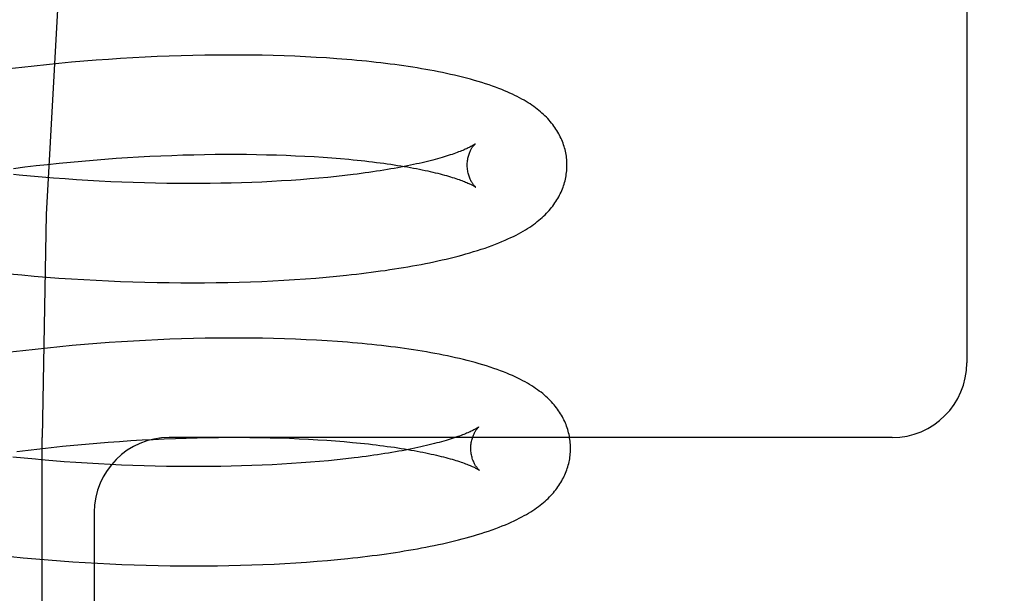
# Model space of a CAD drawing. Header units: inches. Extents: x 0 to 215, y 0 to 139.
# Tile 88 of 115: x 128.194 to 128.391, y 51.143 to 51.258. Entities that reach past the tile are written whole.
import ezdxf

# ---------------------------------------------------------------- set-up
doc = ezdxf.new("R2010")
doc.units = ezdxf.units.IN
doc.header["$LTSCALE"] = 11.804375
doc.header["$MEASUREMENT"] = 0
doc.linetypes.add('HIDDEN', pattern=[0.2, 0.1, -0.1])
doc.layers.add('DEFAULT_2', color=8, linetype='HIDDEN')

msp = doc.modelspace()

# ---------------------------------------------------------------- linework, layer by layer
at = {"layer": 'DEFAULT_2', "color": 8, "linetype": 'HIDDEN'}
for p, q in [((128.38352, 51.34678), (128.38352, 51.18928)), ((128.21626, 51.25047), (128.21381, 51.25032)), ((128.2187, 51.2506), (128.21626, 51.25047)), ((128.22112, 51.25071), (128.2187, 51.2506)), ((128.22353, 51.25081), (128.22112, 51.25071)), ((128.22593, 51.25088), (128.22353, 51.25081)), ((128.22831, 51.25095), (128.22593, 51.25088)), ((128.23067, 51.25099), (128.22831, 51.25095)), ((128.23301, 51.25102), (128.23067, 51.25099)), ((128.23533, 51.25103), (128.23301, 51.25102)), ((128.23763, 51.25103), (128.23533, 51.25103)), ((128.23991, 51.25101), (128.23763, 51.25103)), ((128.24216, 51.25098), (128.23991, 51.25101)), ((128.24439, 51.25093), (128.24216, 51.25098)), ((128.24659, 51.25086), (128.24439, 51.25093)), ((128.24876, 51.25078), (128.24659, 51.25086)), ((128.2509, 51.25068), (128.24876, 51.25078)), ((128.25302, 51.25056), (128.2509, 51.25068)), ((128.25511, 51.25044), (128.25302, 51.25056)), ((128.19397, 51.24855), (128.19148, 51.24825)), ((128.19646, 51.24883), (128.19397, 51.24855)), ((128.19895, 51.24909), (128.19646, 51.24883)), ((128.20144, 51.24934), (128.19895, 51.24909)), ((128.20392, 51.24957), (128.20144, 51.24934)), ((128.20641, 51.24979), (128.20392, 51.24957)), ((128.20888, 51.24998), (128.20641, 51.24979)), ((128.21135, 51.25016), (128.20888, 51.24998)), ((128.21381, 51.25032), (128.21135, 51.25016)), ((128.2174, 51.23059), (128.21964, 51.23071)), ((128.21964, 51.23071), (128.22187, 51.23081)), ((128.22187, 51.23081), (128.22409, 51.2309)), ((128.22409, 51.2309), (128.22629, 51.23098)), ((128.22629, 51.23098), (128.22846, 51.23104)), ((128.22846, 51.23104), (128.23062, 51.23108)), ((128.23062, 51.23108), (128.23276, 51.23111)), ((128.23276, 51.23111), (128.23488, 51.23112)), ((128.23488, 51.23112), (128.23697, 51.23112)), ((128.23697, 51.23112), (128.23903, 51.23111)), ((128.23903, 51.23111), (128.24107, 51.23108)), ((128.24107, 51.23108), (128.24308, 51.23104)), ((128.24308, 51.23104), (128.24505, 51.23099)), ((128.24505, 51.23099), (128.247, 51.23092)), ((128.247, 51.23092), (128.24891, 51.23084)), ((128.24891, 51.23084), (128.25078, 51.23075)), ((128.25078, 51.23075), (128.25262, 51.23064)), ((128.25262, 51.23064), (128.25443, 51.23053)), ((128.1946, 51.22857), (128.19688, 51.22884)), ((128.19688, 51.22884), (128.19917, 51.2291)), ((128.19917, 51.2291), (128.20146, 51.22934)), ((128.20146, 51.22934), (128.20376, 51.22956)), ((128.20376, 51.22956), (128.20605, 51.22977)), ((128.20605, 51.22977), (128.20833, 51.22997)), ((128.20833, 51.22997), (128.21061, 51.23015)), ((128.21061, 51.23015), (128.21288, 51.23031)), ((128.21288, 51.23031), (128.21515, 51.23046)), ((128.21515, 51.23046), (128.2174, 51.23059)), ((128.25443, 51.23053), (128.25619, 51.2304)), ((128.25619, 51.2304), (128.25791, 51.23026)), ((128.19231, 51.22828), (128.1946, 51.22857)), ((128.19806, 51.22653), (128.19576, 51.22674)), ((128.25879, 51.22686), (128.2571, 51.22667)), ((128.26044, 51.22706), (128.25879, 51.22686)), ((128.20036, 51.22634), (128.19806, 51.22653)), ((128.20265, 51.22617), (128.20036, 51.22634)), ((128.20495, 51.22601), (128.20265, 51.22617)), ((128.20724, 51.22586), (128.20495, 51.22601)), ((128.20953, 51.22573), (128.20724, 51.22586)), ((128.21181, 51.22562), (128.20953, 51.22573)), ((128.21408, 51.22552), (128.21181, 51.22562)), ((128.21634, 51.22544), (128.21408, 51.22552)), ((128.21859, 51.22537), (128.21634, 51.22544)), ((128.22083, 51.22531), (128.21859, 51.22537)), ((128.22305, 51.22527), (128.22083, 51.22531)), ((128.22526, 51.22525), (128.22305, 51.22527)), ((128.22745, 51.22524), (128.22526, 51.22525)), ((128.22962, 51.22524), (128.22745, 51.22524)), ((128.23177, 51.22526), (128.22962, 51.22524)), ((128.23389, 51.22529), (128.23177, 51.22526)), ((128.236, 51.22534), (128.23389, 51.22529)), ((128.23807, 51.2254), (128.236, 51.22534)), ((128.24012, 51.22547), (128.23807, 51.2254)), ((128.24214, 51.22555), (128.24012, 51.22547)), ((128.24413, 51.22565), (128.24214, 51.22555)), ((128.24609, 51.22576), (128.24413, 51.22565)), ((128.24802, 51.22589), (128.24609, 51.22576)), ((128.24991, 51.22602), (128.24802, 51.22589)), ((128.25176, 51.22617), (128.24991, 51.22602)), ((128.25358, 51.22632), (128.25176, 51.22617)), ((128.25536, 51.22649), (128.25358, 51.22632)), ((128.2571, 51.22667), (128.25536, 51.22649)), ((128.19149, 51.20714), (128.19397, 51.20691)), ((128.19397, 51.20691), (128.19646, 51.20668)), ((128.19646, 51.20668), (128.19895, 51.20648)), ((128.19895, 51.20648), (128.20144, 51.20629)), ((128.20144, 51.20629), (128.20392, 51.20612)), ((128.20392, 51.20612), (128.2064, 51.20597)), ((128.2064, 51.20597), (128.20887, 51.20583)), ((128.20887, 51.20583), (128.21134, 51.20571)), ((128.21134, 51.20571), (128.21379, 51.20561)), ((128.21379, 51.20561), (128.21624, 51.20552)), ((128.21624, 51.20552), (128.21868, 51.20545)), ((128.21868, 51.20545), (128.2211, 51.20539)), ((128.2211, 51.20539), (128.22351, 51.20536)), ((128.22351, 51.20536), (128.2259, 51.20533)), ((128.2259, 51.20533), (128.22827, 51.20533)), ((128.22827, 51.20533), (128.23063, 51.20534)), ((128.23063, 51.20534), (128.23297, 51.20536)), ((128.23297, 51.20536), (128.23529, 51.20541)), ((128.23529, 51.20541), (128.23759, 51.20546)), ((128.23759, 51.20546), (128.23986, 51.20554)), ((128.23986, 51.20554), (128.24211, 51.20562)), ((128.24211, 51.20562), (128.24434, 51.20573)), ((128.24434, 51.20573), (128.24653, 51.20584)), ((128.24653, 51.20584), (128.2487, 51.20598)), ((128.2487, 51.20598), (128.25085, 51.20613)), ((128.25085, 51.20613), (128.25296, 51.20629)), ((128.25296, 51.20629), (128.25504, 51.20646)), ((128.25504, 51.20646), (128.2571, 51.20666)), ((128.2571, 51.20666), (128.25912, 51.20686)), ((128.20903, 51.19315), (128.20656, 51.19295)), ((128.21149, 51.19333), (128.20903, 51.19315)), ((128.21395, 51.1935), (128.21149, 51.19333)), ((128.21639, 51.19364), (128.21395, 51.1935)), ((128.21882, 51.19378), (128.21639, 51.19364)), ((128.22124, 51.19389), (128.21882, 51.19378)), ((128.22365, 51.19399), (128.22124, 51.19389)), ((128.22604, 51.19407), (128.22365, 51.19399)), ((128.22842, 51.19414), (128.22604, 51.19407)), ((128.23077, 51.19419), (128.22842, 51.19414)), ((128.23311, 51.19422), (128.23077, 51.19419)), ((128.23543, 51.19424), (128.23311, 51.19422)), ((128.23773, 51.19424), (128.23543, 51.19424)), ((128.24001, 51.19423), (128.23773, 51.19424)), ((128.24226, 51.1942), (128.24001, 51.19423)), ((128.24448, 51.19415), (128.24226, 51.1942)), ((128.24668, 51.19409), (128.24448, 51.19415)), ((128.24886, 51.19401), (128.24668, 51.19409)), ((128.25101, 51.19392), (128.24886, 51.19401)), ((128.25312, 51.19381), (128.25101, 51.19392)), ((128.25521, 51.19368), (128.25312, 51.19381)), ((128.25727, 51.19354), (128.25521, 51.19368)), ((128.19416, 51.19169), (128.19168, 51.19139)), ((128.19665, 51.19198), (128.19416, 51.19169)), ((128.19913, 51.19225), (128.19665, 51.19198)), ((128.20161, 51.1925), (128.19913, 51.19225)), ((128.20409, 51.19273), (128.20161, 51.1925)), ((128.20656, 51.19295), (128.20409, 51.19273)), ((128.19806, 50.61178), (128.19806, 51.17428)), ((128.2113, 51.17335), (128.21358, 51.17352)), ((128.21358, 51.17352), (128.21584, 51.17367)), ((128.21584, 51.17367), (128.2181, 51.1738)), ((128.2181, 51.1738), (128.22034, 51.17392)), ((128.22034, 51.17392), (128.22257, 51.17402)), ((128.22257, 51.17402), (128.22478, 51.17411)), ((128.36852, 51.17428), (128.22352, 51.17428)), ((128.22478, 51.17411), (128.22698, 51.17418)), ((128.22698, 51.17418), (128.22916, 51.17424)), ((128.22916, 51.17424), (128.23132, 51.17429)), ((128.23132, 51.17429), (128.23346, 51.17432)), ((128.23346, 51.17432), (128.23558, 51.17433)), ((128.23558, 51.17433), (128.23767, 51.17433)), ((128.23767, 51.17433), (128.23973, 51.17432)), ((128.23973, 51.17432), (128.24177, 51.17429)), ((128.24177, 51.17429), (128.24378, 51.17425)), ((128.24378, 51.17425), (128.24575, 51.1742)), ((128.24575, 51.1742), (128.2477, 51.17413)), ((128.2477, 51.17413), (128.24961, 51.17405)), ((128.24961, 51.17405), (128.25149, 51.17396)), ((128.25149, 51.17396), (128.25333, 51.17385)), ((128.25333, 51.17385), (128.25513, 51.17374)), ((128.25513, 51.17374), (128.25689, 51.17361)), ((128.25689, 51.17361), (128.25861, 51.17347)), ((128.193, 51.17149), (128.19528, 51.17178)), ((128.19528, 51.17178), (128.19757, 51.17205)), ((128.19757, 51.17205), (128.19986, 51.1723)), ((128.19986, 51.1723), (128.20216, 51.17254)), ((128.20216, 51.17254), (128.20445, 51.17277)), ((128.20445, 51.17277), (128.20674, 51.17298)), ((128.20674, 51.17298), (128.20902, 51.17317)), ((128.20902, 51.17317), (128.2113, 51.17335)), ((128.19446, 51.17014), (128.19216, 51.17037)), ((128.19675, 51.16992), (128.19446, 51.17014)), ((128.20251, 51.16944), (128.2002, 51.16962)), ((128.20481, 51.16927), (128.20251, 51.16944)), ((128.25371, 51.16948), (128.25188, 51.16933)), ((128.25551, 51.16964), (128.25371, 51.16948)), ((128.25726, 51.16982), (128.25551, 51.16964)), ((128.25897, 51.17), (128.25726, 51.16982)), ((128.26064, 51.1702), (128.25897, 51.17)), ((128.2071, 51.16912), (128.20481, 51.16927)), ((128.2094, 51.16899), (128.2071, 51.16912)), ((128.21169, 51.16887), (128.2094, 51.16899)), ((128.21397, 51.16876), (128.21169, 51.16887)), ((128.21624, 51.16867), (128.21397, 51.16876)), ((128.2185, 51.1686), (128.21624, 51.16867)), ((128.22074, 51.16854), (128.2185, 51.1686)), ((128.22298, 51.1685), (128.22074, 51.16854)), ((128.2252, 51.16847), (128.22298, 51.1685)), ((128.2274, 51.16845), (128.2252, 51.16847)), ((128.22958, 51.16845), (128.2274, 51.16845)), ((128.23174, 51.16846), (128.22958, 51.16845)), ((128.23388, 51.16849), (128.23174, 51.16846)), ((128.23599, 51.16853), (128.23388, 51.16849)), ((128.23808, 51.16858), (128.23599, 51.16853)), ((128.24015, 51.16865), (128.23808, 51.16858)), ((128.24218, 51.16873), (128.24015, 51.16865)), ((128.24419, 51.16883), (128.24218, 51.16873)), ((128.24616, 51.16893), (128.24419, 51.16883)), ((128.2481, 51.16905), (128.24616, 51.16893)), ((128.25001, 51.16918), (128.2481, 51.16905)), ((128.25188, 51.16933), (128.25001, 51.16918)), ((128.20852, 51.15928), (128.20852, 50.93928)), ((128.1918, 51.15039), (128.19428, 51.15015)), ((128.19428, 51.15015), (128.19677, 51.14993)), ((128.19677, 51.14993), (128.19925, 51.14972)), ((128.19925, 51.14972), (128.20173, 51.14953)), ((128.25528, 51.14963), (128.25733, 51.14982)), ((128.25733, 51.14982), (128.25936, 51.15002)), ((128.20173, 51.14953), (128.20421, 51.14936)), ((128.20421, 51.14936), (128.20668, 51.1492)), ((128.20668, 51.1492), (128.20915, 51.14906)), ((128.20915, 51.14906), (128.21161, 51.14894)), ((128.21161, 51.14894), (128.21406, 51.14883)), ((128.21406, 51.14883), (128.2165, 51.14874)), ((128.2165, 51.14874), (128.21893, 51.14867)), ((128.21893, 51.14867), (128.22135, 51.14861)), ((128.22135, 51.14861), (128.22375, 51.14857)), ((128.22375, 51.14857), (128.22614, 51.14855)), ((128.22614, 51.14855), (128.22852, 51.14854)), ((128.22852, 51.14854), (128.23087, 51.14854)), ((128.23087, 51.14854), (128.23321, 51.14857)), ((128.23321, 51.14857), (128.23552, 51.14861)), ((128.23552, 51.14861), (128.23782, 51.14866)), ((128.23782, 51.14866), (128.24009, 51.14873)), ((128.24009, 51.14873), (128.24234, 51.14881)), ((128.24234, 51.14881), (128.24457, 51.14891)), ((128.24457, 51.14891), (128.24676, 51.14903)), ((128.24676, 51.14903), (128.24894, 51.14915)), ((128.24894, 51.14915), (128.25108, 51.1493)), ((128.25108, 51.1493), (128.25319, 51.14946)), ((128.25319, 51.14946), (128.25528, 51.14963))]:
    msp.add_line(p, q, dxfattribs=at)
for points in [[(128.39104, 51.67428), (128.37537, 51.67235), (128.35986, 51.66671), (128.34476, 51.65771), (128.32986, 51.64545), (128.31502, 51.62977), (128.30044, 51.61076), (128.28617, 51.58827), (128.27246, 51.56248), (128.25946, 51.53349), (128.24738, 51.50154), (128.23636, 51.46687), (128.22653, 51.42976), (128.21803, 51.39052), (128.21094, 51.34948), (128.20535, 51.30697), (128.20131, 51.26336), (128.19887, 51.21902), (128.19806, 51.17428)], [(128.30332, 51.22909), (128.30331, 51.22937), (128.3033, 51.22971), (128.30327, 51.23005), (128.30324, 51.23038), (128.3032, 51.23072), (128.30314, 51.23105), (128.30308, 51.23138), (128.30301, 51.23172), (128.30293, 51.23205), (128.30285, 51.23238), (128.30275, 51.2327), (128.30265, 51.23303), (128.30253, 51.23335), (128.30241, 51.23367), (128.30228, 51.23399), (128.30214, 51.23431), (128.30199, 51.23463), (128.30184, 51.23494), (128.30167, 51.23525), (128.30149, 51.23556), (128.30131, 51.23587), (128.30111, 51.23617), (128.30091, 51.23648), (128.30069, 51.23678), (128.30046, 51.23709), (128.30023, 51.23739), (128.29998, 51.23768), (128.29973, 51.23798), (128.29946, 51.23827), (128.29919, 51.23855), (128.2989, 51.23883), (128.29861, 51.23911), (128.29831, 51.23939), (128.298, 51.23966), (128.29768, 51.23992), (128.29735, 51.24019), (128.29701, 51.24044), (128.29666, 51.2407), (128.2963, 51.24095), (128.29592, 51.24121), (128.29553, 51.24146), (128.29513, 51.24171), (128.29471, 51.24195), (128.29428, 51.2422), (128.29383, 51.24245), (128.29336, 51.24269), (128.29288, 51.24293), (128.29238, 51.24317), (128.29187, 51.2434), (128.29135, 51.24364), (128.2908, 51.24387), (128.29023, 51.2441), (128.28964, 51.24433), (128.28902, 51.24457), (128.28838, 51.2448), (128.28771, 51.24503), (128.28701, 51.24526), (128.28628, 51.24549), (128.28553, 51.24572), (128.28476, 51.24595), (128.28398, 51.24617), (128.28318, 51.24638), (128.28238, 51.24658), (128.28158, 51.24678), (128.28078, 51.24697), (128.27997, 51.24715), (128.27917, 51.24733), (128.27835, 51.2475), (128.27753, 51.24767), (128.2767, 51.24783), (128.27585, 51.24799), (128.275, 51.24814), (128.27414, 51.24829), (128.27327, 51.24844), (128.27239, 51.24858), (128.2715, 51.24872), (128.27061, 51.24885), (128.2697, 51.24898), (128.26879, 51.2491), (128.26787, 51.24922), (128.26694, 51.24934), (128.266, 51.24945), (128.26505, 51.24956), (128.26409, 51.24966), (128.26313, 51.24977), (128.26215, 51.24986), (128.26117, 51.24996), (128.26018, 51.25005), (128.25918, 51.25013), (128.25817, 51.25021), (128.25716, 51.25029), (128.25511, 51.25044)], [(128.28491, 51.2332), (128.28491, 51.23319), (128.28489, 51.23318), (128.28486, 51.23316), (128.28483, 51.23313), (128.28478, 51.2331), (128.28472, 51.23307), (128.28466, 51.23302), (128.28458, 51.23297), (128.28449, 51.23292), (128.28439, 51.23286), (128.28428, 51.2328), (128.28416, 51.23273), (128.28402, 51.23265), (128.28387, 51.23257), (128.28371, 51.23249), (128.28353, 51.2324), (128.28334, 51.23231), (128.28314, 51.23222), (128.28292, 51.23212), (128.28268, 51.23202), (128.28243, 51.23191), (128.28217, 51.2318), (128.28189, 51.23169), (128.2816, 51.23158), (128.28129, 51.23146), (128.28096, 51.23134), (128.28062, 51.23122), (128.28027, 51.2311), (128.2799, 51.23098), (128.27951, 51.23085), (128.27911, 51.23072), (128.2787, 51.2306), (128.27826, 51.23047), (128.27782, 51.23034), (128.27736, 51.23021), (128.27688, 51.23008), (128.27639, 51.22995), (128.27588, 51.22982), (128.27536, 51.22969), (128.27483, 51.22956), (128.27428, 51.22943), (128.27371, 51.2293), (128.27313, 51.22917), (128.27254, 51.22904), (128.27193, 51.22891), (128.27131, 51.22878), (128.27068, 51.22866), (128.27003, 51.22853), (128.26937, 51.22841), (128.26869, 51.22829), (128.268, 51.22817), (128.2673, 51.22805), (128.26659, 51.22793), (128.26586, 51.22781), (128.26512, 51.2277), (128.26437, 51.22759), (128.26361, 51.22748), (128.26284, 51.22737), (128.26205, 51.22726), (128.26125, 51.22716), (128.26044, 51.22706)], [(128.28332, 51.22883), (128.28332, 51.22907), (128.28333, 51.22933), (128.28335, 51.22959), (128.28338, 51.22984), (128.28342, 51.23008), (128.28346, 51.23032), (128.28351, 51.23055), (128.28357, 51.23076), (128.28363, 51.23097), (128.28369, 51.23117), (128.28376, 51.23136), (128.28383, 51.23153), (128.2839, 51.2317), (128.28398, 51.23186), (128.28405, 51.232), (128.28412, 51.23214), (128.28419, 51.23227), (128.28426, 51.23238), (128.28433, 51.23249), (128.2844, 51.23259), (128.28447, 51.23268), (128.28453, 51.23277), (128.28459, 51.23284), (128.28464, 51.23291), (128.28469, 51.23297), (128.28474, 51.23303), (128.28478, 51.23307), (128.28482, 51.23311), (128.28485, 51.23314), (128.28488, 51.23317), (128.2849, 51.23319), (128.28491, 51.2332), (128.28492, 51.2332)], [(128.25791, 51.23026), (128.25959, 51.23011), (128.26041, 51.23003), (128.26122, 51.22995), (128.26202, 51.22986), (128.26281, 51.22978), (128.26359, 51.22969), (128.26435, 51.2296), (128.2651, 51.2295), (128.26585, 51.22941), (128.26657, 51.22931), (128.26729, 51.22921), (128.26799, 51.22911), (128.26868, 51.229), (128.26936, 51.2289), (128.27003, 51.22879), (128.27068, 51.22868), (128.27132, 51.22857), (128.27194, 51.22846), (128.27255, 51.22835), (128.27315, 51.22824), (128.27373, 51.22812), (128.2743, 51.22801), (128.27485, 51.22789), (128.27539, 51.22777), (128.27591, 51.22766), (128.27642, 51.22754), (128.27692, 51.22742), (128.2774, 51.2273), (128.27786, 51.22718), (128.27831, 51.22707), (128.27874, 51.22695), (128.27916, 51.22683), (128.27957, 51.22672), (128.27996, 51.2266), (128.28033, 51.22649), (128.28069, 51.22637), (128.28103, 51.22626), (128.28136, 51.22615), (128.28167, 51.22604), (128.28197, 51.22594), (128.28225, 51.22583), (128.28251, 51.22573), (128.28276, 51.22563), (128.283, 51.22554), (128.28322, 51.22544), (128.28343, 51.22535), (128.28362, 51.22527), (128.2838, 51.22518), (128.28397, 51.22511), (128.28412, 51.22503), (128.28426, 51.22496), (128.28438, 51.22489), (128.2845, 51.22483), (128.2846, 51.22478), (128.28469, 51.22472), (128.28477, 51.22468), (128.28483, 51.22464), (128.28489, 51.2246), (128.28493, 51.22457), (128.28497, 51.22454), (128.285, 51.22452), (128.285, 51.22452)], [(128.25912, 51.20686), (128.26012, 51.20697), (128.26111, 51.20708), (128.26209, 51.2072), (128.26306, 51.20732), (128.26402, 51.20744), (128.26498, 51.20757), (128.26593, 51.2077), (128.26686, 51.20783), (128.26779, 51.20797), (128.26871, 51.20811), (128.26963, 51.20825), (128.27053, 51.2084), (128.27143, 51.20855), (128.27231, 51.20871), (128.27319, 51.20887), (128.27406, 51.20903), (128.27492, 51.2092), (128.27577, 51.20937), (128.27662, 51.20955), (128.27745, 51.20973), (128.27827, 51.20991), (128.27908, 51.2101), (128.27989, 51.21029), (128.28069, 51.21049), (128.28148, 51.2107), (128.28226, 51.21091), (128.28305, 51.21112), (128.28383, 51.21135), (128.28461, 51.21158), (128.28538, 51.21182), (128.28614, 51.21206), (128.28689, 51.21231), (128.28761, 51.21257), (128.28832, 51.21282), (128.289, 51.21308), (128.28965, 51.21334), (128.29029, 51.2136), (128.2909, 51.21386), (128.29148, 51.21413), (128.29205, 51.21439), (128.29259, 51.21465), (128.29312, 51.21492), (128.29362, 51.21519), (128.2941, 51.21545), (128.29457, 51.21572), (128.29501, 51.21599), (128.29544, 51.21626), (128.29585, 51.21652), (128.29625, 51.21679), (128.29662, 51.21706), (128.29699, 51.21733), (128.29734, 51.2176), (128.29768, 51.21788), (128.298, 51.21815), (128.29832, 51.21843), (128.29863, 51.21871), (128.29892, 51.21899), (128.2992, 51.21928), (128.29947, 51.21957), (128.29974, 51.21986), (128.29999, 51.22015), (128.30023, 51.22045), (128.30047, 51.22074), (128.30069, 51.22104), (128.3009, 51.22135), (128.30111, 51.22165), (128.3013, 51.22196), (128.30149, 51.22227), (128.30167, 51.22258), (128.30183, 51.2229), (128.30199, 51.22321), (128.30214, 51.22353), (128.30228, 51.22385), (128.30241, 51.22417), (128.30253, 51.22449), (128.30265, 51.22481), (128.30275, 51.22514), (128.30285, 51.22546), (128.30293, 51.22579), (128.30301, 51.22612), (128.30308, 51.22645), (128.30314, 51.22679), (128.30319, 51.22712), (128.30324, 51.22745), (128.30327, 51.22779), (128.3033, 51.22812), (128.30331, 51.22846), (128.30332, 51.2288), (128.30332, 51.22909)], [(128.285, 51.22452), (128.28502, 51.22451), (128.28503, 51.2245), (128.28502, 51.22451), (128.28501, 51.22452), (128.28499, 51.22454), (128.28496, 51.22456), (128.28493, 51.22459), (128.28489, 51.22463), (128.28485, 51.22468), (128.2848, 51.22473), (128.28474, 51.22479), (128.28469, 51.22485), (128.28463, 51.22493), (128.28456, 51.22501), (128.2845, 51.2251), (128.28443, 51.2252), (128.28435, 51.22531), (128.28428, 51.22542), (128.28421, 51.22555), (128.28413, 51.22568), (128.28405, 51.22583), (128.28398, 51.22598), (128.2839, 51.22615), (128.28382, 51.22632), (128.28375, 51.22651), (128.28368, 51.2267), (128.28362, 51.22691), (128.28356, 51.22712), (128.2835, 51.22735), (128.28345, 51.22758), (128.28341, 51.22783), (128.28337, 51.22808), (128.28335, 51.22833), (128.28333, 51.22859), (128.28332, 51.22883)], [(128.19576, 51.22674), (128.19347, 51.22696), (128.19233, 51.22707)], [(128.30404, 51.17229), (128.30403, 51.17258), (128.30402, 51.17292), (128.30399, 51.17325), (128.30396, 51.17359), (128.30392, 51.17392), (128.30386, 51.17425), (128.3038, 51.17459), (128.30374, 51.17492), (128.30366, 51.17525), (128.30357, 51.17557), (128.30348, 51.1759), (128.30337, 51.17622), (128.30326, 51.17655), (128.30314, 51.17687), (128.30301, 51.17718), (128.30287, 51.1775), (128.30272, 51.17782), (128.30257, 51.17813), (128.3024, 51.17844), (128.30222, 51.17875), (128.30204, 51.17906), (128.30185, 51.17936), (128.30164, 51.17966), (128.30143, 51.17997), (128.30121, 51.18026), (128.30098, 51.18056), (128.30074, 51.18085), (128.30049, 51.18114), (128.30023, 51.18143), (128.29996, 51.18171), (128.29968, 51.18199), (128.29939, 51.18227), (128.29909, 51.18255), (128.29877, 51.18282), (128.29845, 51.18309), (128.29812, 51.18336), (128.29777, 51.18362), (128.29741, 51.18388), (128.29704, 51.18415), (128.29666, 51.1844), (128.29626, 51.18466), (128.29584, 51.18492), (128.29541, 51.18518), (128.29495, 51.18543), (128.29448, 51.18569), (128.29399, 51.18594), (128.29348, 51.1862), (128.29295, 51.18645), (128.2924, 51.1867), (128.29183, 51.18695), (128.29123, 51.1872), (128.29062, 51.18744), (128.28998, 51.18769), (128.28932, 51.18793), (128.28863, 51.18817), (128.28793, 51.18841), (128.2872, 51.18864), (128.28645, 51.18887), (128.28569, 51.1891), (128.28491, 51.18932), (128.28413, 51.18953), (128.28334, 51.18973), (128.28255, 51.18993), (128.28175, 51.19012), (128.28095, 51.19031), (128.28015, 51.19048), (128.27934, 51.19066), (128.27852, 51.19082), (128.27769, 51.19099), (128.27685, 51.19115), (128.27601, 51.1913), (128.27515, 51.19145), (128.27428, 51.1916), (128.27341, 51.19174), (128.27253, 51.19188), (128.27164, 51.19201), (128.27074, 51.19214), (128.26984, 51.19227), (128.26892, 51.19239), (128.268, 51.19251), (128.26706, 51.19262), (128.26612, 51.19273), (128.26517, 51.19283), (128.26421, 51.19294), (128.26324, 51.19304), (128.26227, 51.19313), (128.26128, 51.19322), (128.26029, 51.19331), (128.25929, 51.19339), (128.25727, 51.19354)], [(128.28564, 51.17641), (128.28563, 51.1764), (128.28561, 51.17639), (128.28559, 51.17637), (128.28555, 51.17635), (128.28551, 51.17632), (128.28545, 51.17628), (128.28539, 51.17624), (128.28531, 51.17619), (128.28523, 51.17614), (128.28513, 51.17608), (128.28502, 51.17601), (128.2849, 51.17595), (128.28476, 51.17587), (128.28462, 51.1758), (128.28446, 51.17571), (128.28428, 51.17563), (128.28409, 51.17554), (128.28389, 51.17544), (128.28368, 51.17535), (128.28345, 51.17524), (128.2832, 51.17514), (128.28294, 51.17503), (128.28267, 51.17492), (128.28238, 51.17481), (128.28207, 51.17469), (128.28175, 51.17458), (128.28142, 51.17446), (128.28106, 51.17433), (128.2807, 51.17421), (128.28032, 51.17409), (128.27992, 51.17396), (128.27951, 51.17383), (128.27908, 51.17371), (128.27864, 51.17358), (128.27818, 51.17345), (128.27771, 51.17332), (128.27723, 51.17319), (128.27673, 51.17306), (128.27621, 51.17293), (128.27568, 51.1728), (128.27514, 51.17267), (128.27458, 51.17254), (128.274, 51.17241), (128.27342, 51.17228), (128.27281, 51.17215), (128.2722, 51.17203), (128.27157, 51.1719), (128.27093, 51.17178), (128.27027, 51.17165), (128.2696, 51.17153), (128.26892, 51.17141), (128.26823, 51.17129), (128.26752, 51.17117), (128.2668, 51.17106), (128.26607, 51.17094), (128.26532, 51.17083), (128.26457, 51.17072), (128.26382, 51.17061)], [(128.28404, 51.17204), (128.28404, 51.17228), (128.28405, 51.17254), (128.28407, 51.1728), (128.2841, 51.17305), (128.28414, 51.17329), (128.28418, 51.17352), (128.28423, 51.17375), (128.28429, 51.17397), (128.28435, 51.17417), (128.28441, 51.17437), (128.28448, 51.17456), (128.28455, 51.17474), (128.28462, 51.1749), (128.28469, 51.17506), (128.28477, 51.1752), (128.28484, 51.17534), (128.28491, 51.17547), (128.28498, 51.17559), (128.28505, 51.17569), (128.28512, 51.1758), (128.28518, 51.17589), (128.28524, 51.17597), (128.2853, 51.17605), (128.28536, 51.17612), (128.28541, 51.17618), (128.28546, 51.17623), (128.2855, 51.17628), (128.28554, 51.17632), (128.28557, 51.17635), (128.28559, 51.17637), (128.28562, 51.17639), (128.28563, 51.17641), (128.28564, 51.17641)], [(128.25861, 51.17347), (128.26029, 51.17332), (128.26112, 51.17324), (128.26193, 51.17316), (128.26273, 51.17307), (128.26352, 51.17299), (128.26429, 51.1729), (128.26506, 51.17281), (128.26581, 51.17271), (128.26655, 51.17262), (128.26728, 51.17252), (128.268, 51.17242), (128.2687, 51.17232), (128.2694, 51.17221), (128.27007, 51.17211), (128.27074, 51.172), (128.27139, 51.17189), (128.27203, 51.17178), (128.27265, 51.17167), (128.27326, 51.17156), (128.27386, 51.17145), (128.27444, 51.17133), (128.27501, 51.17122), (128.27556, 51.1711), (128.2761, 51.17098), (128.27663, 51.17087), (128.27714, 51.17075), (128.27763, 51.17063), (128.27811, 51.17051), (128.27857, 51.1704), (128.27902, 51.17028), (128.27946, 51.17016), (128.27988, 51.17004), (128.28028, 51.16993), (128.28067, 51.16981), (128.28105, 51.1697), (128.2814, 51.16958), (128.28175, 51.16947), (128.28208, 51.16936), (128.28239, 51.16925), (128.28268, 51.16915), (128.28297, 51.16904), (128.28323, 51.16894), (128.28348, 51.16884), (128.28372, 51.16875), (128.28394, 51.16865), (128.28415, 51.16856), (128.28434, 51.16848), (128.28452, 51.16839), (128.28469, 51.16831), (128.28484, 51.16824), (128.28498, 51.16817), (128.2851, 51.1681), (128.28522, 51.16804), (128.28532, 51.16798), (128.28541, 51.16793), (128.28548, 51.16789), (128.28555, 51.16784), (128.28561, 51.16781), (128.28565, 51.16778), (128.28569, 51.16775), (128.28572, 51.16773), (128.28572, 51.16773)], [(128.26802, 51.1511), (128.2689, 51.15123), (128.2698, 51.15137), (128.27069, 51.15152), (128.27157, 51.15166), (128.27245, 51.15181), (128.27332, 51.15197), (128.27418, 51.15213), (128.27503, 51.15229), (128.27588, 51.15246), (128.27671, 51.15263), (128.27754, 51.1528), (128.27836, 51.15298), (128.27917, 51.15316), (128.27997, 51.15335), (128.28075, 51.15354), (128.28154, 51.15373), (128.28231, 51.15393), (128.28308, 51.15414), (128.28385, 51.15435), (128.28461, 51.15457), (128.28537, 51.1548), (128.28613, 51.15504), (128.28688, 51.15528), (128.28761, 51.15552), (128.28833, 51.15577), (128.28903, 51.15603), (128.2897, 51.15628), (128.29034, 51.15654), (128.29097, 51.15679), (128.29157, 51.15705), (128.29215, 51.15731), (128.2927, 51.15757), (128.29324, 51.15783), (128.29376, 51.15809), (128.29425, 51.15835), (128.29473, 51.15861), (128.29519, 51.15887), (128.29564, 51.15914), (128.29606, 51.1594), (128.29647, 51.15966), (128.29686, 51.15993), (128.29723, 51.16019), (128.29759, 51.16045), (128.29794, 51.16072), (128.29828, 51.16099), (128.29861, 51.16126), (128.29892, 51.16153), (128.29922, 51.16181), (128.29952, 51.16208), (128.2998, 51.16236), (128.30007, 51.16264), (128.30033, 51.16293), (128.30059, 51.16321), (128.30083, 51.1635), (128.30107, 51.1638), (128.30129, 51.16409), (128.30151, 51.16439), (128.30171, 51.16469), (128.30191, 51.16499), (128.3021, 51.16529), (128.30228, 51.1656), (128.30245, 51.1659), (128.30261, 51.16621), (128.30276, 51.16652), (128.3029, 51.16683), (128.30304, 51.16715), (128.30316, 51.16746), (128.30328, 51.16778), (128.30339, 51.16809), (128.30349, 51.16841), (128.30358, 51.16874), (128.30367, 51.16906), (128.30374, 51.16938), (128.30381, 51.16971), (128.30387, 51.17004), (128.30392, 51.17036), (128.30396, 51.17069), (128.30399, 51.17102), (128.30402, 51.17135), (128.30403, 51.17168), (128.30404, 51.17201), (128.30404, 51.17229)], [(128.28572, 51.16773), (128.28574, 51.16772), (128.28575, 51.16771), (128.28574, 51.16772), (128.28573, 51.16773), (128.28571, 51.16775), (128.28568, 51.16777), (128.28565, 51.1678), (128.28561, 51.16784), (128.28557, 51.16788), (128.28552, 51.16794), (128.28546, 51.168), (128.28541, 51.16806), (128.28535, 51.16814), (128.28528, 51.16822), (128.28522, 51.16831), (128.28515, 51.16841), (128.28507, 51.16851), (128.285, 51.16863), (128.28493, 51.16876), (128.28485, 51.16889), (128.28477, 51.16903), (128.2847, 51.16919), (128.28462, 51.16935), (128.28455, 51.16953), (128.28447, 51.16972), (128.2844, 51.16991), (128.28434, 51.17012), (128.28428, 51.17033), (128.28422, 51.17056), (128.28417, 51.17079), (128.28413, 51.17104), (128.28409, 51.17129), (128.28407, 51.17154), (128.28405, 51.1718), (128.28404, 51.17204)], [(128.2002, 51.16962), (128.1979, 51.16982), (128.19675, 51.16992)], [(128.26382, 51.17061), (128.26306, 51.17051), (128.26227, 51.1704), (128.26146, 51.1703), (128.26064, 51.1702)], [(128.25936, 51.15002), (128.26036, 51.15013), (128.26135, 51.15024), (128.26233, 51.15035), (128.2633, 51.15047), (128.26427, 51.15059), (128.26523, 51.15071), (128.26618, 51.15084), (128.26712, 51.15097), (128.26802, 51.1511)]]:
    msp.add_lwpolyline(points, dxfattribs=at)
for centre, start, end in [((128.36852, 51.18928), 270, 360), ((128.22352, 51.15928), 90, 180)]:
    msp.add_arc(centre, 0.015, start, end, dxfattribs=at)

doc.saveas('drawing.dxf')
